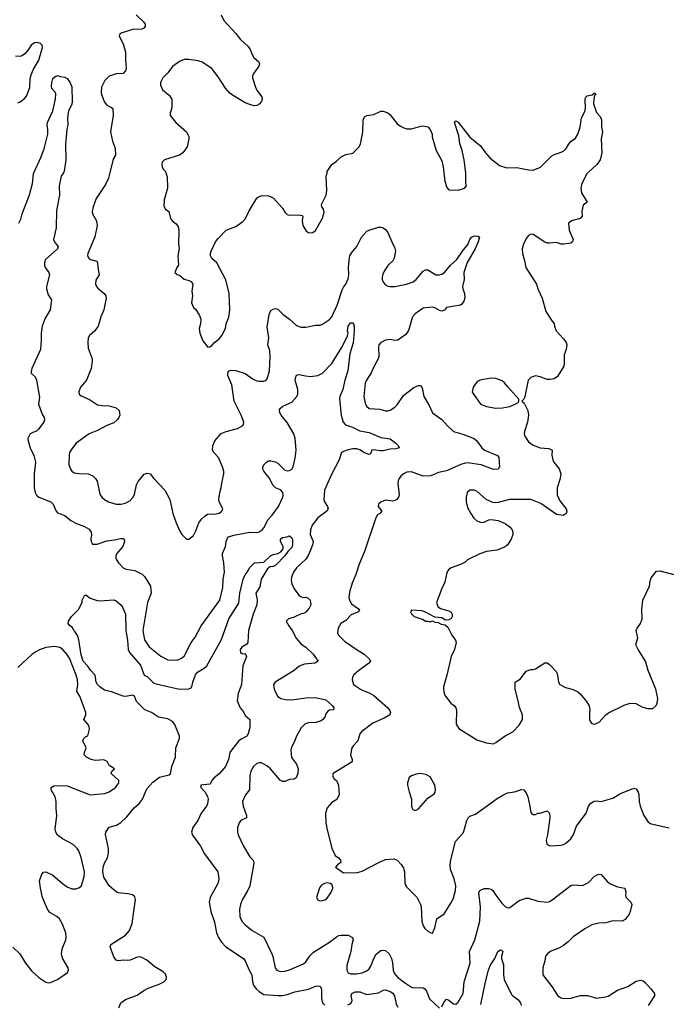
# Model space of a CAD drawing. Header units: inches. Extents: x 2143765 to 2212928, y 878963 to 1017374.
# Tile 109 of 256: x 2184166 to 2189686, y 932899 to 941308. Entities that reach past the tile are written whole.
import ezdxf

# ---------------------------------------------------------------- set-up
doc = ezdxf.new("R2010")
doc.units = ezdxf.units.IN
doc.header["$MEASUREMENT"] = 0
doc.layers.add('C1983', color=7, linetype='Continuous')
doc.layers.add('C1984', color=7, linetype='Continuous')

msp = doc.modelspace()

# ---------------------------------------------------------------- linework, layer by layer
at = {"layer": 'C1983', "color": 5}
for points, elevation in [([(2184157.8, 939570), (2184174.6, 939605.4), (2184187.2, 939650), (2184248.4, 939811.6), (2184275.6, 939910), (2184283.5, 939990), (2184288, 940000)], 440), ([(2184538.5, 940000), (2184520.5, 939970), (2184501.6, 939890), (2184506.4, 939810), (2184480.5, 939679.5), (2184477.7, 939530), (2184455.2, 939430), (2184464.7, 939404.7), (2184494.5, 939370), (2184488.9, 939350), (2184384.5, 939255.5), (2184377, 939230), (2184377.6, 939210), (2184384.4, 939190), (2184414, 939150), (2184420.5, 939130), (2184393.4, 939030), (2184393.7, 939010), (2184410, 938958.8), (2184436.4, 938916.4), (2184435.9, 938895.9), (2184425.3, 938830), (2184382.4, 938757.6), (2184357.4, 938690), (2184348.8, 938630), (2184350.4, 938569.6), (2184343, 938490), (2184270.4, 938330), (2184263.8, 938303.8), (2184263, 938290), (2184297.7, 938257.7), (2184308.5, 938230), (2184334.9, 938085.1), (2184325.4, 938025.4), (2184358, 937938), (2184374, 937910), (2184376.3, 937890), (2184370.6, 937870), (2184327.7, 937810), (2184310, 937794.5), (2184276.7, 937783.3), (2184254.8, 937770), (2184235.5, 937730), (2184237.1, 937710), (2184254.6, 937650), (2184286.3, 937586.3), (2184301.1, 937530), (2184290.2, 937430), (2184290.3, 937310), (2184298.7, 937270), (2184310, 937248), (2184330, 937228.8), (2184432.2, 937190), (2184452.6, 937170), (2184474.9, 937114.9), (2184490, 937094.9), (2184550, 937072.4), (2184603, 937030), (2184650, 937004.2), (2184718.9, 936978.9), (2184757.7, 936957.7), (2184777.1, 936930), (2184779.3, 936910), (2184773, 936870), (2184775.5, 936850), (2184788.7, 936828.7), (2184828.7, 936828.7), (2184910, 936856.5), (2184975.5, 936864.5), (2185030, 936877.1), (2185050, 936877.3), (2185057.3, 936870), (2185061.6, 936850), (2185046.4, 936810), (2184995.5, 936750), (2184985.5, 936730), (2184985.5, 936710), (2184990, 936701), (2185010.3, 936670.3), (2185050, 936625.5), (2185074.6, 936614.6), (2185150, 936604.9), (2185212.5, 936572.5), (2185231.4, 936551.4), (2185283.1, 936470), (2185287.2, 936410), (2185256, 936330), (2185216.9, 936090), (2185232.1, 936012.1), (2185270.9, 935950.9), (2185370, 935871.4), (2185430, 935839.5), (2185510, 935838), (2185546.3, 935853.7), (2185570, 935872.7), (2185628.9, 935990), (2185665.2, 936034.8), (2185715.5, 936130), (2185875.6, 936350), (2185901.3, 936458.7), (2185902, 936530), (2185915.5, 936590), (2185909.8, 936670), (2185896.5, 936730), (2185896.4, 936750), (2185924, 936810), (2185929.8, 936850.2), (2185941.2, 936878.8), (2185950, 936890.2), (2185993.6, 936906.4), (2186130, 936931.7), (2186190, 936928.9), (2186210, 936933.4), (2186235.1, 936950), (2186254, 936970), (2186285, 937035), (2186322.6, 937077.4), (2186374.4, 937150), (2186412.8, 937230), (2186416.2, 937250), (2186412.7, 937270), (2186393, 937293), (2186350, 937311), (2186329.2, 937329.2), (2186294.7, 937394.7), (2186250, 937453.2), (2186241.6, 937470), (2186241.6, 937490), (2186252, 937510), (2186272.7, 937530), (2186290, 937539.5), (2186310, 937539.5), (2186350, 937530.3), (2186370, 937520.3), (2186430, 937460.4), (2186450, 937454.4), (2186470, 937458), (2186489.6, 937470.4), (2186499.6, 937490), (2186517.1, 937562.9), (2186526, 937630), (2186518.2, 937730), (2186507.1, 937770), (2186450, 937868), (2186398, 937930), (2186387.8, 937950), (2186385.1, 937974.9), (2186391.6, 937990), (2186411.9, 938008.1), (2186490, 938042), (2186532.6, 938090), (2186540.4, 938110), (2186540.9, 938150), (2186516.9, 938230), (2186519.5, 938250), (2186530, 938272), (2186550, 938278.8), (2186605.1, 938265.1), (2186650, 938259.5), (2186710, 938270.2), (2186751.3, 938290), (2186830, 938371.7), (2186913.8, 938506.2), (2186962, 938598), (2186969.8, 938630), (2186965.8, 938650), (2186969.8, 938689.8), (2186990, 938717.4), (2187010, 938719.3), (2187016.5, 938710), (2187020.2, 938690), (2187021.7, 938650), (2187013.2, 938546.8), (2186984.9, 938455.1), (2186966.5, 938310), (2186941.5, 938230), (2186923.9, 938150), (2186899.7, 938090), (2186896.9, 938070), (2186911.7, 937930), (2186926.7, 937870), (2186947.6, 937847.6), (2187007, 937827), (2187070, 937796), (2187150, 937782), (2187250, 937739.1), (2187330, 937727), (2187378.4, 937690), (2187396.3, 937670), (2187404.7, 937650), (2187377.5, 937642.5), (2187330, 937641.2), (2187270, 937624.8), (2187244.6, 937624.6), (2187190, 937635.4), (2187171, 937630), (2187159.8, 937600.2), (2187150, 937595.3), (2187110, 937607.8), (2187070, 937634.7), (2187043.5, 937643.5), (2187010, 937643.1), (2186970, 937634.8), (2186930, 937621.1), (2186914.4, 937610), (2186893.8, 937550), (2186830, 937429.6), (2186768.9, 937290), (2186762, 937210), (2186769, 937189), (2186794.7, 937150), (2186799.6, 937130), (2186788.9, 937110), (2186710, 937054), (2186663.9, 936990), (2186649.2, 936950), (2186646, 936910), (2186670.1, 936850), (2186668.1, 936830), (2186650, 936778.5), (2186630, 936731.9), (2186610, 936701.8), (2186530, 936625.6), (2186504, 936590), (2186485.8, 936545.8), (2186482.6, 936522.6), (2186488.2, 936490), (2186510, 936447.7), (2186550, 936393.4), (2186570, 936379.3), (2186590, 936374.4), (2186610, 936376.4), (2186630, 936367.7), (2186645.5, 936350), (2186650.4, 936310), (2186638.3, 936281.7), (2186610, 936246.6), (2186590, 936236.2), (2186570, 936234), (2186510, 936203.7), (2186462, 936190), (2186441, 936170), (2186463, 936130), (2186491.6, 936091.6), (2186525.7, 936025.7), (2186570, 935975.8), (2186610, 935948.5), (2186670.3, 935890), (2186715.5, 935830), (2186686.4, 935813.6), (2186597.4, 935802.6), (2186553, 935787), (2186510, 935749.7), (2186347.3, 935650), (2186334, 935630), (2186338, 935590), (2186367.7, 935530), (2186396, 935510), (2186450, 935498.3), (2186510, 935502), (2186610, 935516.5), (2186690, 935518.9), (2186778.7, 935498.7), (2186833.1, 935450), (2186847.7, 935430), (2186845.4, 935414.6), (2186810, 935411.6), (2186796.7, 935403.3), (2186780.6, 935379.4), (2186770.2, 935349.8), (2186754, 935330), (2186739.3, 935320.7), (2186694.2, 935305.8), (2186630, 935303.7), (2186599.6, 935290), (2186570, 935260.5), (2186530.2, 935190), (2186510, 935138), (2186485.2, 935094.8), (2186481.7, 935070), (2186487.7, 935007.8), (2186529.1, 934949.1), (2186542, 934910), (2186540.7, 934870), (2186527.7, 934832.3), (2186510, 934821.3), (2186470, 934819.7), (2186430, 934802.9), (2186410, 934801.6), (2186390, 934814), (2186307.8, 934910), (2186276.8, 934936.8), (2186230, 934960.4), (2186210, 934961.5), (2186190, 934956), (2186161.1, 934930), (2186138.6, 934890), (2186131.1, 934850), (2186129.1, 934730), (2186093.5, 934686.5), (2186069, 934630), (2186074.3, 934590), (2186101.7, 934510), (2186101.6, 934490), (2186052.7, 934467.2), (2186038.7, 934450), (2186025.5, 934410), (2186024.7, 934370), (2186030, 934347.3), (2186077, 934250), (2186130, 934159.3), (2186159.3, 934130), (2186165.3, 934105.3), (2186130.2, 933910), (2186111.5, 933868.5), (2186065.5, 933790), (2186050.2, 933750), (2186042.4, 933710), (2186044.7, 933650), (2186061.1, 933610), (2186090, 933576.4), (2186150, 933530.4), (2186251.5, 933471.6), (2186318, 933330), (2186326.6, 933306.6), (2186345.7, 933210), (2186362, 933190), (2186390, 933178.7), (2186430, 933181.1), (2186470, 933193.4), (2186590, 933245.7), (2186610, 933260.4), (2186645.4, 933314.6), (2186674.6, 933345.4), (2186810, 933428.8), (2186870, 933475.3), (2186890, 933487.2), (2186909.7, 933490.3), (2186970, 933488.7), (2187007.3, 933470), (2187013.4, 933450), (2187002, 933410), (2186993.8, 933350), (2186958.5, 933230), (2186959.6, 933190), (2186970, 933168.7), (2186990, 933158.3), (2187041.6, 933158.4), (2187090, 933168.3), (2187130, 933184.7), (2187150, 933201.7), (2187167.7, 933230), (2187190, 933290.7), (2187210, 933328), (2187250, 933358), (2187270, 933362), (2187290, 933358), (2187319.3, 933330), (2187341.1, 933290), (2187350, 933252), (2187354.4, 933190), (2187363.8, 933163.8), (2187392.7, 933130), (2187450, 933085.5), (2187510, 933044), (2187530, 933038.3), (2187590, 933042.3), (2187610, 933039.6), (2187626, 933030), (2187639.6, 933010), (2187664.7, 932944.7), (2187750, 932866.4)], 440), ([(2184936.3, 940000), (2184925.3, 939954.7), (2184899.2, 939900.8), (2184819.3, 939780.7), (2184792.4, 939710), (2184786, 939670), (2184788.4, 939650), (2184820.4, 939590), (2184826.7, 939550), (2184807.1, 939452.9), (2184746.7, 939310), (2184744.4, 939290), (2184757.3, 939270), (2184770, 939260.5), (2184825.4, 939245.4), (2184830.9, 939230.9), (2184832.4, 939190), (2184843.8, 939130), (2184816.4, 939083.6), (2184814, 939050), (2184820.7, 939030), (2184833.5, 939013.5), (2184886.7, 938970), (2184900.4, 938950), (2184904.4, 938930), (2184884.9, 938830), (2184859.6, 938770), (2184835.5, 938690), (2184808.5, 938651.5), (2184762.8, 938610), (2184750.5, 938589.5), (2184746.4, 938550), (2184750, 938502), (2184784.4, 938410), (2184786, 938390), (2184777.3, 938330), (2184737.3, 938230), (2184684, 938170), (2184670.7, 938130), (2184674, 938110), (2184690, 938094), (2184763.1, 938063.1), (2184830, 938018.4), (2184870, 938011.8), (2184930.3, 938010.3), (2184990, 937994), (2185014.8, 937970), (2185020.7, 937930), (2185013.4, 937910), (2184998, 937890), (2184970, 937865.6), (2184910, 937842.4), (2184830, 937799.7), (2184759.1, 937770), (2184648.2, 937690), (2184610, 937642.7), (2184592.2, 937610), (2184587, 937590), (2184584.4, 937510), (2184599.1, 937470), (2184612.3, 937452.3), (2184630, 937439.1), (2184670, 937432.4), (2184750, 937430.3), (2184791.5, 937411.5), (2184813, 937390), (2184826.1, 937366.1), (2184846, 937270), (2184853, 937250), (2184868, 937230), (2184889.2, 937209.2), (2184924, 937190), (2184989.7, 937170.3), (2185010, 937168.9), (2185030, 937168.9), (2185070, 937178), (2185110, 937200.4), (2185132.9, 937227.1), (2185146.3, 937253.7), (2185164.1, 937335.9), (2185176.6, 937363.4), (2185230, 937426.4), (2185253.8, 937433.8), (2185281, 937430), (2185311.7, 937390), (2185405.5, 937290), (2185446.8, 937210), (2185473.4, 937090), (2185500.5, 937010), (2185530, 936944.7), (2185550, 936911.3), (2185590, 936872), (2185610, 936872), (2185650, 936902.8), (2185670, 936941), (2185696.2, 937010), (2185718.8, 937041.2), (2185750, 937070.5), (2185770, 937084.4), (2185790, 937088.5), (2185830, 937085.7), (2185867.5, 937092.5), (2185892.7, 937110), (2185899.3, 937130), (2185869.4, 937190), (2185867, 937210), (2185874.5, 937270), (2185887.3, 937310), (2185891.5, 937350), (2185909.6, 937430), (2185907.8, 937450), (2185898, 937490), (2185862.6, 937570), (2185823, 937610), (2185812.4, 937630), (2185814.5, 937670), (2185832.6, 937710), (2185886.9, 937773.1), (2185930, 937791.8), (2186024.5, 937815.5), (2186070, 937841), (2186077.2, 937850), (2186079.5, 937870), (2186057.7, 937930), (2185998.2, 938050), (2185977.1, 938190), (2185943.8, 938270), (2185942.7, 938290), (2185950, 938305.5), (2185966.2, 938313.8), (2186010, 938312.7), (2186090, 938286.7), (2186159, 938239), (2186190, 938224.5), (2186210, 938220.2), (2186250, 938221.3), (2186269.7, 938230.3), (2186278.3, 938241.7), (2186298.9, 938310), (2186304.8, 938430), (2186302.7, 938482.7), (2186283.5, 938530), (2186291.8, 938590), (2186278.9, 938681.1), (2186294.5, 938790), (2186310, 938822.8), (2186330, 938836), (2186350, 938841), (2186370, 938834.8), (2186411.8, 938791.8), (2186470.7, 938750), (2186530, 938697.3), (2186570, 938680.7), (2186610, 938682.8), (2186690, 938698.8), (2186730, 938698.8), (2186750, 938706.8), (2186810, 938748), (2186830, 938770.5), (2186877.7, 938870), (2186919.1, 939000.9), (2186930, 939023), (2186951.6, 939050), (2186970, 939094.8), (2186976.4, 939130), (2186973.5, 939190), (2186978, 939250), (2186985.8, 939290), (2187002, 939318), (2187044.7, 939370), (2187083.6, 939450), (2187130, 939502), (2187150, 939510.7), (2187230, 939534.8), (2187250, 939536), (2187270, 939531), (2187290, 939516), (2187310, 939491), (2187350.8, 939390), (2187365.5, 939365.5), (2187375.5, 939330), (2187364.2, 939270), (2187352.1, 939247.9), (2187312.4, 939210), (2187278.9, 939161.1), (2187265.6, 939134.4), (2187261.2, 939110), (2187261.6, 939090), (2187270, 939065.3), (2187290, 939044.2), (2187310, 939032), (2187330, 939027.7), (2187370, 939030.2), (2187469, 939050), (2187524.5, 939070), (2187550.7, 939089.3), (2187610, 939159.3), (2187630, 939170.3), (2187651.3, 939171.3), (2187718, 939130), (2187750, 939128.7), (2187770, 939135.3), (2187793.3, 939150), (2187842.9, 939210), (2187899, 939261), (2187945.1, 939330), (2187992.2, 939387.8), (2188008.2, 939430), (2188024.5, 939450), (2188050, 939460.4), (2188077.5, 939457.5), (2188091.3, 939450), (2188081.3, 939410), (2188055.8, 939350), (2187987.1, 939232.9), (2187957.3, 939150), (2187960.4, 939090), (2187946.7, 939030), (2187948.5, 939010), (2187964.4, 938970), (2187966.4, 938933.6), (2187957, 938903), (2187942, 938878), (2187930, 938869.5), (2187810.9, 938849.1), (2187792.8, 938827.2), (2187770, 938817.2), (2187750, 938823.7), (2187710, 938847), (2187690, 938852), (2187630, 938847.6), (2187610, 938842.9), (2187543, 938797), (2187519.6, 938770), (2187485.8, 938654.2), (2187461.4, 938618.6), (2187394.8, 938570), (2187370, 938567.3), (2187330, 938575.1), (2187290.3, 938569.7), (2187250, 938551.6), (2187232.7, 938530), (2187228.7, 938510), (2187232.6, 938430), (2187227.6, 938410), (2187193.4, 938350), (2187167.5, 938292.5), (2187126.5, 938230), (2187116.3, 938203.7), (2187105.4, 938090), (2187114.1, 938034.1), (2187125.9, 938005.9), (2187150, 937986.3), (2187240.2, 937980.2), (2187290, 937967.2), (2187310, 937967.4), (2187330, 937974), (2187370, 937997.6), (2187390, 938019.6), (2187443.1, 938096.9), (2187470, 938121.7), (2187530, 938166), (2187570, 938183), (2187590, 938182.8), (2187602.4, 938162.4), (2187615.2, 938090), (2187658.1, 938018.1), (2187690.3, 937950), (2187770, 937893.8), (2187817.7, 937837.7), (2187870, 937790.3), (2187950, 937768.9), (2188044.9, 937730), (2188067.7, 937710), (2188110.3, 937650.3), (2188133.4, 937630), (2188244.4, 937584.4), (2188256.3, 937570), (2188262, 937490), (2188250.7, 937469.3), (2188210, 937467.1), (2188105.3, 937505.3), (2187990, 937521.9), (2187970, 937520.2), (2187932.1, 937507.9), (2187810, 937453.6), (2187740.5, 937439.5), (2187690, 937416.8), (2187670, 937413.1), (2187610, 937409.7), (2187510, 937447.4), (2187470, 937444.4), (2187442.4, 937430), (2187421.3, 937410), (2187404.9, 937390), (2187397.6, 937370), (2187395.3, 937350), (2187404.9, 937250), (2187399.1, 937230), (2187384.9, 937210), (2187370, 937200.5), (2187350, 937196.2), (2187290, 937202.9), (2187250, 937187.6), (2187230.4, 937170), (2187227.2, 937150), (2187258, 937110), (2187240.5, 937090), (2187221.6, 937078.4), (2187207.2, 937052.8), (2187110, 936765.7), (2187062.9, 936657.1), (2187035.7, 936570), (2187003.3, 936496.7), (2186982.8, 936417.2), (2186977.2, 936370), (2186983.7, 936343.7), (2186999.8, 936319.8), (2187068.2, 936270), (2187059.3, 936250), (2186996.1, 936223.9), (2186950, 936175.8), (2186907.5, 936150), (2186885, 936110), (2186878.3, 936070), (2186888.5, 936050), (2186940.2, 936000.2), (2187045.8, 935925.8), (2187108.2, 935890), (2187150.4, 935850), (2187161.6, 935830), (2187144.4, 935810), (2187062, 935750), (2187016.4, 935710), (2187006, 935690), (2187003, 935670), (2187014.8, 935630), (2187084.2, 935584.2), (2187150, 935560.3), (2187190, 935534.9), (2187308.4, 935430), (2187324.4, 935410), (2187333, 935390), (2187326.8, 935370), (2187277.2, 935342.8), (2187180.1, 935299.9), (2187086.7, 935230), (2187070.4, 935210), (2187052.4, 935150), (2187014.4, 935110), (2187002.6, 935090), (2186990.4, 935030), (2187003.8, 934990), (2187004, 934970), (2186841, 934870), (2186836, 934850), (2186850, 934824.7), (2186870.6, 934810.6), (2186886.8, 934770), (2186892.7, 934690), (2186872.4, 934647.6), (2186830, 934620.9), (2186790, 934576), (2186776.3, 934530), (2186781, 934450), (2186790.7, 934390), (2186830, 934232), (2186859.1, 934170), (2186886.8, 934150), (2186904, 934130), (2186906.8, 934110), (2186878, 934090), (2186862, 934070), (2186930, 934020.7), (2187050, 934024.4), (2187090, 934037.1), (2187231.8, 934110), (2187290, 934135.2), (2187362, 934142), (2187390, 934130.7), (2187424.9, 934090), (2187442, 934062), (2187450.5, 934030), (2187455.2, 933935.2), (2187466, 933906), (2187555.1, 933815.1), (2187588.5, 933750), (2187594.9, 933730), (2187598.8, 933610), (2187611, 933570), (2187625.8, 933545.8), (2187650, 933524.7), (2187670, 933511.3), (2187690, 933506), (2187710, 933552), (2187728, 933630), (2187790, 933671), (2187853, 933770), (2187870, 933806.8), (2187885.6, 933870), (2187888.9, 933910), (2187874.7, 933970), (2187844.5, 934050), (2187841, 934090), (2187846.9, 934133.1), (2187885.4, 934290), (2187954.3, 934365.7), (2187984.2, 934470), (2187994.7, 934490), (2188010, 934505.3), (2188056.3, 934523.7), (2188242.3, 934657.7), (2188290, 934686), (2188330, 934704), (2188390, 934713.4), (2188450, 934733.4), (2188470, 934730.6), (2188490, 934706), (2188503.8, 934670), (2188522.4, 934590), (2188525.7, 934550), (2188532.8, 934532.8), (2188550, 934520.7), (2188570, 934520.7), (2188590, 934530.5), (2188610, 934530.6), (2188670, 934551), (2188690.5, 934530.5), (2188693, 934490), (2188673, 934347), (2188662, 934302), (2188666, 934266), (2188691.1, 934251.1), (2188790, 934259.1), (2188810, 934263), (2188830, 934274), (2188870, 934313.4), (2188893, 934350), (2188920.1, 934419.9), (2189002, 934530), (2189022.7, 934590), (2189042.5, 934617.5), (2189070, 934634), (2189090, 934637.3), (2189130, 934630.7), (2189230, 934660.7), (2189290, 934696), (2189410, 934744.7), (2189430, 934738), (2189446.8, 934710), (2189452.7, 934690), (2189454, 934630), (2189464.6, 934590), (2189495.8, 934510), (2189530, 934460.7), (2189550, 934444), (2189570, 934437.3), (2189710, 934405.5)], 460), ([(2185413.9, 940000), (2185424.9, 939964.9), (2185428, 939870), (2185398.8, 939770), (2185396, 939716), (2185410.9, 939690.9), (2185438, 939670), (2185454.8, 939610), (2185470, 939587.7), (2185503, 939563), (2185518, 939538), (2185524.4, 939510), (2185522.8, 939390), (2185526.4, 939353.6), (2185516, 939290), (2185521, 939210), (2185506.8, 939190), (2185491.3, 939150), (2185510, 939131.3), (2185530, 939124.7), (2185570, 939091.3), (2185610, 939081), (2185630, 939071), (2185644.7, 939050), (2185636, 938990), (2185641, 938950), (2185632, 938890), (2185651.1, 938851.1), (2185670, 938832), (2185702, 938782), (2185711, 938750), (2185710.8, 938710.8), (2185699.3, 938670), (2185703.8, 938630), (2185730, 938566), (2185771.3, 938511.3), (2185790, 938514.8), (2185810, 938526.8), (2185829.2, 938550), (2185870, 938582.8), (2185892.3, 938610), (2185922.7, 938670), (2185929.3, 938710), (2185951.5, 938768.5), (2185959.5, 938830), (2185954.5, 938970), (2185924.8, 939084.8), (2185849, 939230), (2185807.7, 939267.7), (2185795.1, 939290), (2185794.5, 939310), (2185800.7, 939330), (2185839, 939410), (2185860.9, 939439.1), (2185929.6, 939510.4), (2186010, 939541), (2186070, 939584), (2186090, 939604.9), (2186124.2, 939675.8), (2186190, 939784), (2186204.4, 939795.6), (2186233.1, 939806.9), (2186290, 939803.7), (2186330, 939786.4), (2186410, 939698.4), (2186430, 939664.9), (2186450, 939645.2), (2186470, 939639.1), (2186550, 939642.3), (2186576.5, 939636.5), (2186582, 939630), (2186578.4, 939590), (2186583, 939550), (2186610, 939506), (2186630, 939491), (2186650, 939486), (2186670, 939491), (2186690, 939506), (2186750, 939611.3), (2186765.2, 939665.2), (2186759.3, 939690), (2186746.6, 939710), (2186743.6, 939730), (2186782.4, 939810), (2186787.3, 939850), (2186782.9, 939970), (2186789.9, 940000)], 480), ([(2189015.5, 940000), (2189007.4, 939992.6), (2188966.3, 939910), (2188958, 939870), (2188963.1, 939830), (2189010.8, 939750), (2188975.3, 939724.7), (2188966.2, 939673.8), (2188967.3, 939630), (2188951, 939610), (2188878, 939590), (2188851, 939570), (2188857.3, 939510), (2188891, 939430), (2188886, 939410), (2188870, 939399.3), (2188810, 939389.7), (2188790, 939391.8), (2188750, 939406), (2188690, 939398.7), (2188670, 939400.5), (2188650, 939406.6), (2188550, 939472.7), (2188530, 939475.1), (2188510, 939465.2), (2188490, 939439), (2188466, 939390), (2188455.5, 939350), (2188459.3, 939310), (2188477.1, 939250), (2188488.5, 939190), (2188578.4, 939050), (2188590.4, 939010), (2188626.4, 938930), (2188656.8, 938816.8), (2188711.6, 938731.6), (2188730, 938714), (2188730.7, 938690), (2188744.9, 938650), (2188810, 938582), (2188830.4, 938550), (2188837.1, 938530), (2188830.6, 938490), (2188814.4, 938445.6), (2188815.6, 938375.6), (2188810.2, 938350), (2188758.2, 938261.8), (2188730, 938241.1), (2188694.5, 938234.5), (2188670, 938235.1), (2188610, 938257.6), (2188570, 938265.6), (2188529, 938251), (2188507.3, 938230), (2188478, 938090), (2188470, 938066), (2188454, 938050), (2188471.6, 938031.6), (2188504.7, 937970), (2188510.7, 937930.7), (2188502, 937870), (2188476.3, 937790), (2188473.4, 937770), (2188479.3, 937750), (2188510, 937702), (2188550, 937672.7), (2188610, 937650.4), (2188684.7, 937644.7), (2188710.8, 937630), (2188708.5, 937590), (2188717, 937550), (2188727, 937530), (2188771.9, 937471.9), (2188786.3, 937430), (2188780.9, 937390), (2188753.7, 937310), (2188755.5, 937250), (2188778, 937198), (2188830.8, 937130), (2188836, 937110), (2188831.3, 937090), (2188806.8, 937073.2), (2188750, 937080.9), (2188615.8, 937175.8), (2188530, 937210.9), (2188348.9, 937211.1), (2188250, 937183.7), (2188230, 937180.9), (2188204.8, 937184.8), (2188149.6, 937209.6), (2188070, 937280.9), (2188046, 937290), (2188010, 937289.2), (2187987.3, 937270), (2187976.3, 937230), (2187976.3, 937190), (2187990, 937141), (2188016.3, 937090), (2188044, 937050), (2188070, 937026.4), (2188110, 937012.4), (2188130, 937017.1), (2188170, 937036.3), (2188190, 937039.1), (2188250, 937030.7), (2188310, 937004.9), (2188352.3, 936972.3), (2188370.8, 936950), (2188377.3, 936930), (2188377.3, 936910), (2188362.8, 936870), (2188330, 936822), (2188310, 936805.2), (2188242, 936778), (2188150, 936765.1), (2188093.2, 936746.8), (2187990, 936694), (2187970, 936675.3), (2187930, 936655.3), (2187850, 936626), (2187826.8, 936610), (2187814, 936586), (2187795.6, 936504.4), (2187768.9, 936451.1), (2187724.2, 936330), (2187736.7, 936296.7), (2187758.7, 936278.7), (2187830, 936258), (2187850, 936247.3), (2187859.5, 936230), (2187858, 936210), (2187850, 936194), (2187830, 936182), (2187800.4, 936180.4), (2187770, 936198), (2187710, 936206), (2187626, 936250), (2187598, 936258), (2187510, 936266), (2187502, 936250), (2187510, 936234), (2187534, 936210), (2187610, 936184.7), (2187630, 936172), (2187650, 936172), (2187670, 936164.7), (2187690, 936174), (2187710, 936162), (2187739.6, 936159.6), (2187765.4, 936145.4), (2187799.6, 936139.6), (2187821, 936121), (2187854.8, 936050), (2187886, 936010), (2187891, 935990), (2187878.8, 935930), (2187850.6, 935869.4), (2187813, 935710), (2187784, 935610), (2187782.8, 935590), (2187791, 935550), (2187801, 935530), (2187846, 935470), (2187876, 935450), (2187890.4, 935430.4), (2187895.5, 935410), (2187891.3, 935290), (2187914.8, 935254.8), (2188070, 935156.3), (2188149.3, 935130.7), (2188210, 935124.2), (2188230, 935133.4), (2188310, 935192.7), (2188375.3, 935224.7), (2188430, 935282.8), (2188458, 935330), (2188459.3, 935370), (2188432.5, 935432.5), (2188422.7, 935490), (2188397.2, 935590), (2188395.3, 935650), (2188440.2, 935679.8), (2188490, 935744.7), (2188530, 935758), (2188550, 935758), (2188570, 935764.7), (2188650, 935816), (2188670, 935814.8), (2188690, 935801), (2188750, 935738), (2188758.8, 935710), (2188766, 935650), (2188778, 935630), (2188824.5, 935604.5), (2188890, 935586.8), (2188930, 935566.8), (2188950.4, 935550.4), (2189005.2, 935485.2), (2189027.5, 935447.5), (2189034.8, 935410), (2189030.8, 935390), (2189031.1, 935331.1), (2189038, 935310), (2189050, 935298), (2189070, 935292), (2189110, 935306), (2189170, 935371), (2189192.5, 935387.5), (2189327.3, 935452.7), (2189370, 935467.7), (2189409.4, 935470.6), (2189427.5, 935467.5), (2189478.8, 935438.8), (2189525.2, 935425.2), (2189570, 935425.5), (2189601.2, 935450), (2189609.5, 935470.5), (2189613.3, 935510), (2189596.9, 935590), (2189532.8, 935750), (2189508.5, 935828.5), (2189445.1, 935930), (2189426.6, 935970), (2189442, 936030), (2189429.5, 936090.5), (2189437.2, 936110), (2189465.2, 936150), (2189479.3, 936190), (2189477, 936270), (2189486.6, 936350), (2189543.7, 936470), (2189547.6, 936512.4), (2189558, 936542), (2189602.9, 936597.1), (2189630, 936600.7), (2189750, 936568.4)], 480), ([(2187788, 940000), (2187796.3, 939930), (2187813.7, 939873.7), (2187830, 939856), (2187910, 939852.2), (2187964, 939870), (2187981.2, 939890), (2187975.1, 939910), (2187976.2, 939990), (2187975, 940000)], 480), ([(2185011.2, 932870), (2185030, 932912.7), (2185070, 932939.5), (2185170, 932976.5), (2185224.4, 933015.6), (2185263.3, 933036.7), (2185356.9, 933070), (2185396.3, 933090), (2185416.4, 933110), (2185420.4, 933130), (2185410, 933157.6), (2185390, 933177.4), (2185318.3, 933218.3), (2185250, 933275.1), (2185210, 933298.7), (2185190, 933304.2), (2185170, 933302.4), (2185110, 933275.1), (2185090, 933271.6), (2185050, 933274.5), (2185010, 933269.4), (2184990, 933276), (2184970, 933304), (2184938.4, 933390), (2184943.7, 933410), (2185070, 933488.9), (2185102.7, 933530), (2185125.6, 933590), (2185154.5, 933794.5), (2185150, 933816), (2185130, 933833), (2185090, 933843.1), (2185010, 933849.7), (2184990, 933858.9), (2184930.8, 933910.8), (2184885.6, 933985.6), (2184876.6, 934030), (2184879.9, 934070), (2184890, 934104.9), (2184915.3, 934150), (2184925.5, 934190), (2184923.5, 934230), (2184898, 934350), (2184900.7, 934370), (2184930, 934410.4), (2184991.5, 934428.5), (2185030, 934451.7), (2185079.4, 934500.6), (2185142.6, 934577.4), (2185190, 934617), (2185213.7, 934650), (2185250, 934739.3), (2185303.3, 934796.7), (2185360.2, 934839.8), (2185441.5, 934858.6), (2185454, 934866), (2185463.5, 934930), (2185497.3, 935010), (2185499.8, 935090), (2185529.7, 935170), (2185529.7, 935190), (2185490, 935289.2), (2185470, 935314), (2185430, 935335.8), (2185350, 935351.5), (2185290, 935389.7), (2185234.2, 935414.2), (2185164, 935484), (2185146.9, 935530), (2185130, 935537.6), (2185071.6, 935528.4), (2185050, 935531.8), (2184950, 935566.3), (2184890, 935581.2), (2184849.1, 935609.1), (2184829.9, 935629.9), (2184819.5, 935650), (2184809.9, 935710), (2184770, 935752.2), (2184747.5, 935787.5), (2184706.8, 935830), (2184690, 935882.9), (2184672.2, 936012.2), (2184663.5, 936043.5), (2184640.5, 936080.5), (2184628.9, 936090), (2184616.6, 936116.6), (2184594, 936130), (2184579, 936150), (2184582, 936170), (2184608.9, 936211.1), (2184668, 936270), (2184698, 936330), (2184698, 936350), (2184718, 936390), (2184730, 936396), (2184767.7, 936367.7), (2184826.9, 936346.9), (2184850, 936344.6), (2184970, 936354.3), (2184990, 936344.2), (2185030.1, 936310.1), (2185044.4, 936290), (2185069.2, 936230), (2185072.1, 936090), (2185086.7, 936010), (2185092.3, 935930), (2185104.5, 935904.5), (2185195.9, 935795.9), (2185230, 935710.3), (2185256.5, 935696.5), (2185310, 935642.8), (2185330, 935636.2), (2185529.7, 935590.3), (2185610, 935592.8), (2185630, 935602), (2185636.8, 935610), (2185643.4, 935650), (2185666.7, 935713.3), (2185685.3, 935734.7), (2185741.8, 935770), (2185762.7, 935790), (2185890, 936015.5), (2185950.9, 936190), (2186035.8, 936324.2), (2186045.7, 936410), (2186075.1, 936530), (2186090, 936567.7), (2186108.2, 936590), (2186129.8, 936630.2), (2186170, 936668), (2186250, 936674.9), (2186307, 936730), (2186330, 936740.3), (2186370, 936747.7), (2186395.6, 936764.4), (2186414.5, 936790), (2186414.5, 936810), (2186392.6, 936850), (2186392.8, 936870), (2186410, 936886), (2186447.9, 936892.1), (2186470, 936900.7), (2186490, 936883), (2186494.5, 936870), (2186495.6, 936824.4), (2186490, 936799.5), (2186455.5, 936764.5), (2186430, 936728), (2186352.2, 936650), (2186330, 936639.1), (2186305.4, 936634.6), (2186280.8, 936619.2), (2186228.4, 936530), (2186216.4, 936463.6), (2186181.1, 936410), (2186193.4, 936353.4), (2186189.3, 936310), (2186158.6, 936230), (2186119.2, 936090), (2186114.4, 935990), (2186105.1, 935974.9), (2186061.6, 935950), (2186047.6, 935930), (2186050, 935901), (2186070, 935890.8), (2186090, 935896), (2186102, 935870), (2186070.3, 935790), (2186060.9, 935630), (2186030, 935553.2), (2186023.2, 935490), (2186047, 935430), (2186077.8, 935397.8), (2186090, 935366), (2186130, 935330.8), (2186130, 935264), (2186117.4, 935210), (2186106.4, 935190), (2186056, 935164), (2186033.6, 935146.4), (2185973.8, 935070), (2185961.4, 935050), (2185950, 934989.3), (2185922.6, 934930), (2185870.4, 934870), (2185822, 934830), (2185806.7, 934810), (2185795.5, 934784.5), (2185790, 934779), (2185711, 934770), (2185713, 934750), (2185748.8, 934710), (2185770, 934674.8), (2185773.7, 934650), (2185770.4, 934610), (2185760.7, 934590), (2185714, 934530), (2185687.3, 934470), (2185644, 934410), (2185634, 934370), (2185642.5, 934342.5), (2185710, 934250.6), (2185744.5, 934184.5), (2185856.3, 934030), (2185866, 933970), (2185864.4, 933950), (2185858.4, 933930), (2185793.1, 933810), (2185784.2, 933770), (2185798.7, 933690), (2185830, 933601), (2185847.1, 933510), (2185862.7, 933470), (2185889.3, 933429.3), (2185927, 933390), (2186076.9, 933290), (2186090.2, 933270), (2186124.7, 933190), (2186149.1, 933150), (2186154.5, 933090), (2186161.9, 933061.9), (2186184.4, 933030), (2186210, 933008.2), (2186250, 932983.2), (2186370, 932974.3), (2186410, 932975.4), (2186450, 932982.2), (2186516, 933004), (2186632.5, 933027.5), (2186690, 933052.4), (2186715.8, 933055.8), (2186730.9, 933050.9), (2186743.2, 933030), (2186744, 932950), (2186752.2, 932910), (2186770.2, 932890.2)], 420), ([(2184107.1, 933387.1), (2184166, 933330), (2184215.5, 933250), (2184270, 933182), (2184330, 933128.5), (2184390, 933088.4), (2184410, 933081.3), (2184430, 933084.4), (2184487.9, 933112.1), (2184574, 933170), (2184581.2, 933190), (2184579, 933210), (2184531.5, 933291.5), (2184523.6, 933330), (2184528.5, 933371.5), (2184560.7, 933450), (2184563.6, 933470), (2184558.7, 933510), (2184528.2, 933590), (2184504.7, 933630), (2184482.9, 933650), (2184423.8, 933683.8), (2184404.2, 933710), (2184360.7, 933810), (2184342.7, 933890), (2184334.6, 933954.6), (2184354, 934010), (2184370, 934026), (2184390, 934030.7), (2184450, 934002.8), (2184530.6, 933930), (2184570, 933901.6), (2184610, 933883.8), (2184646.2, 933886.2), (2184670, 933894), (2184690, 933908.5), (2184697.8, 933922.2), (2184715.3, 933990), (2184718.2, 934030), (2184690, 934153.2), (2184670, 934209.3), (2184658, 934230), (2184622.2, 934262.2), (2184530, 934311.3), (2184490, 934344.7), (2184473.7, 934370), (2184470, 934394), (2184483.1, 934510), (2184476.3, 934570), (2184477.4, 934630), (2184467.6, 934670), (2184436, 934730), (2184434, 934750), (2184456.6, 934763.4), (2184490, 934768.4), (2184570, 934764.9), (2184768.3, 934688.3), (2184890, 934698.4), (2184930, 934712.7), (2184984.5, 934750), (2185011.3, 934790), (2185011.6, 934810), (2184946.6, 934870), (2184953.2, 934890), (2184974, 934910), (2184930, 934939.3), (2184911.7, 934971.7), (2184885.6, 934985.6), (2184810, 934982.3), (2184776, 934990), (2184735.1, 935010), (2184715.1, 935030), (2184718, 935050), (2184734, 935090), (2184705.2, 935150), (2184714, 935170), (2184730, 935186), (2184749, 935191), (2184762.4, 935250), (2184758.9, 935270), (2184747.4, 935290), (2184714, 935330), (2184729.6, 935370), (2184729.5, 935390), (2184678, 935530), (2184654.3, 935570), (2184663.5, 935630), (2184660.4, 935670), (2184648.7, 935710), (2184590, 935856.2), (2184569.7, 935890), (2184530.7, 935930.7), (2184510, 935944.7), (2184465.5, 935954.5), (2184390, 935946.3), (2184333.7, 935926.3), (2184303, 935910), (2184270, 935886.9), (2184150, 935774.7)], 440), ([(2187770, 932877.3), (2187790, 932920.7), (2187810, 932941.6), (2187830, 932934.9), (2187870, 932901.5), (2187890, 932899.6), (2187910, 932916.4), (2187950.8, 932990), (2187960.3, 933090), (2188011.9, 933250), (2188006.9, 933350), (2188050.9, 933450), (2188093.1, 933610), (2188100.9, 933730), (2188087.1, 933850), (2188094.8, 933870), (2188130, 933887.8), (2188169, 933889), (2188190, 933882.3), (2188206.7, 933870), (2188230.2, 933830.2), (2188282.5, 933762.5), (2188310, 933732.7), (2188330, 933722.4), (2188350, 933726.7), (2188430, 933785.3), (2188490, 933805.7), (2188510, 933806), (2188590, 933779.6), (2188669.6, 933770.4), (2188690, 933777.1), (2188712.3, 933790), (2188870, 933913), (2188890, 933919.1), (2188970, 933913), (2189021.5, 933938.6), (2189070, 933990.8), (2189090, 934002.8), (2189110, 934011), (2189130, 934006.8), (2189185.3, 933945.3), (2189210, 933927), (2189270, 933903), (2189331, 933890), (2189339.8, 933859.8), (2189338, 933830), (2189344.7, 933810), (2189384.7, 933770), (2189390.7, 933750.7), (2189378.8, 933690), (2189370, 933668), (2189335.9, 933624.1), (2189310.5, 933609.5), (2189230, 933611.6), (2189170, 933593.3), (2189110, 933591.5), (2189050, 933577.4), (2188990, 933544.4), (2188890, 933475), (2188848.1, 933431.9), (2188810, 933402.2), (2188770, 933379.7), (2188694.8, 933350), (2188671, 933330), (2188656, 933310), (2188650.6, 933270), (2188633.4, 933210), (2188633.4, 933150), (2188710.4, 933050), (2188760.4, 932970), (2188790, 932953.1), (2188810, 932947.9), (2188870, 932950.2), (2188954.1, 932974.1), (2189013.6, 932973.6), (2189090, 932950.3), (2189170, 932962), (2189191, 932969), (2189270, 933019), (2189357, 933050), (2189430, 933097.1), (2189470, 933105.5), (2189490, 933099.1), (2189506, 933086), (2189555.3, 933030), (2189586.7, 932990), (2189586.7, 932970), (2189531.7, 932890)], 440), ([(2188104, 932896), (2188142.3, 933090), (2188167.2, 933190), (2188182, 933230), (2188222, 933290), (2188249, 933350), (2188270, 933364.7), (2188279.8, 933359.8), (2188290.4, 933350), (2188278.8, 933310), (2188279.1, 933290), (2188296.3, 933236.3), (2188295.4, 933150), (2188302.2, 933110), (2188363.6, 932983.6), (2188376, 932970), (2188419.6, 932939.6), (2188442.3, 932910), (2188447.7, 932890)], 420), ([(2186966.7, 932893.3), (2186981.1, 932898.9), (2186996.2, 932910), (2187004.2, 932930), (2186996.3, 932970), (2187001.3, 932990), (2187030, 933004.9), (2187070, 933006.3), (2187130, 932983.1), (2187230, 932995.6), (2187270, 933019.7), (2187290, 933023.2), (2187330, 933008.6), (2187352.8, 932992.8), (2187365.5, 932970), (2187380, 932900), (2187393.1, 932873.1)], 420)]:
    msp.add_lwpolyline(points, dxfattribs=dict(at, elevation=elevation))
for points, elevation in [([(2188190, 938247.6), (2188110, 938232.7), (2188090, 938226), (2188066.8, 938210), (2188037.3, 938170), (2188027.9, 938127.9), (2188098, 938030), (2188110, 938020.4), (2188150, 938003.7), (2188230, 937990.3), (2188287.7, 937992.3), (2188350, 938004), (2188396.5, 938023.5), (2188420.4, 938039.6), (2188428, 938050), (2188427.3, 938067.3), (2188330, 938174), (2188306.2, 938206.2), (2188284.7, 938224.7), (2188230, 938242.4)], 480), ([(2187590, 934869.2), (2187550, 934865.2), (2187512, 934850), (2187490, 934835.3), (2187476, 934790), (2187476, 934770), (2187490, 934714), (2187510.9, 934650.9), (2187511, 934590), (2187515.3, 934575.3), (2187523.5, 934563.5), (2187536.9, 934556.9), (2187550, 934556), (2187570, 934566.8), (2187650, 934660.7), (2187703.7, 934696.3), (2187712.7, 934710), (2187716, 934730), (2187709.3, 934770), (2187670, 934842), (2187638.6, 934858.6)], 480), ([(2186790, 933936), (2186768.3, 933931.7), (2186742.4, 933917.6), (2186726, 933894), (2186701, 933810), (2186711.1, 933791.1), (2186730, 933782), (2186750, 933784.7), (2186770, 933790.8), (2186790, 933804), (2186823.7, 933850), (2186838, 933890), (2186837.2, 933910), (2186830, 933922), (2186818, 933930)], 460)]:
    msp.add_lwpolyline(points, close=True, dxfattribs=dict(at, elevation=elevation))
at = {"layer": 'C1984', "color": 5}
for points, elevation in [([(2185161.1, 941350), (2185222.4, 941290), (2185235.8, 941270), (2185237.1, 941250), (2185225.3, 941234.7), (2185210, 941226), (2185130, 941223), (2185024, 941190), (2185016.3, 941170), (2185052.7, 941092.7), (2185070.3, 941030), (2185068.9, 940970), (2185074.9, 940890), (2185070.3, 940869.7), (2185050, 940848), (2184990, 940845.7), (2184930, 940824.4), (2184892.6, 940787.4), (2184863.2, 940730), (2184860.2, 940690), (2184863.5, 940670), (2184890, 940602), (2184910, 940578.4), (2184950, 940559.1), (2184960.7, 940550), (2184962.5, 940542.5), (2184964.2, 940490), (2184941.6, 940350), (2184957.3, 940270), (2184981, 940210), (2184984.7, 940150), (2184964.5, 940115.5), (2184936.3, 940000)], 460), ([(2185886, 941350), (2185910, 941301), (2186010.6, 941190), (2186050, 941138.4), (2186117.4, 941077.4), (2186134, 941054), (2186150.4, 941010), (2186165.9, 940985.9), (2186208, 940948), (2186214, 940930), (2186208, 940910), (2186163.8, 940850), (2186154.9, 940830), (2186154.4, 940810), (2186183.1, 940723.1), (2186197.1, 940697.1), (2186234, 940650), (2186237.3, 940630), (2186230.8, 940610), (2186210, 940585.2), (2186190, 940574), (2186166.8, 940573.2), (2186130, 940582), (2186090, 940598.4), (2185982.3, 940662.3), (2185959.4, 940679.4), (2185922, 940722), (2185860.1, 940820.1), (2185805.2, 940890), (2185723.9, 940943.9), (2185690, 940956.2), (2185610, 940967), (2185570, 940967), (2185530, 940951.8), (2185470, 940907), (2185430, 940854.5), (2185388.2, 940810), (2185368.6, 940771.4), (2185368.2, 940750), (2185383.8, 940710), (2185441.8, 940661.8), (2185463.8, 940630), (2185464.9, 940555.1), (2185450.8, 940510), (2185450.8, 940490), (2185499.1, 940430), (2185590.7, 940350), (2185610.8, 940310), (2185610.8, 940290), (2185596.8, 940223.2), (2185558.8, 940170), (2185530, 940149.5), (2185402, 940110), (2185381, 940090), (2185378.8, 940070), (2185381, 940050), (2185390.7, 940030.7), (2185410.8, 940010), (2185413.9, 940000)], 480), ([(2184150, 940598.7), (2184170, 940604.9), (2184206.8, 940633.2), (2184224.1, 940655.9), (2184251.6, 940728.4), (2184254.3, 940805.7), (2184262.5, 940837.5), (2184281.1, 940878.9), (2184330, 940960.7), (2184359.5, 941070), (2184358, 941090), (2184344.2, 941104.2), (2184314, 941114), (2184291.3, 941110), (2184264, 941090), (2184239.1, 941050), (2184210, 941016), (2184190, 941000.9), (2184170, 940992.7), (2184130, 940996)], 460), ([(2184288, 940000), (2184346.2, 940130), (2184374.6, 940205.4), (2184405.1, 940330), (2184407, 940370), (2184399.5, 940410), (2184403.6, 940430), (2184449.7, 940530), (2184472.3, 940630), (2184473.6, 940673.6), (2184469.1, 940689.1), (2184440.4, 940720.4), (2184436.4, 940736.4), (2184439.5, 940770), (2184450, 940806), (2184470, 940822.8), (2184490.9, 940830.9), (2184510, 940822), (2184550, 940818), (2184570, 940804.7), (2184594, 940774), (2184610, 940734), (2184614.2, 940610), (2184610, 940582.7), (2184583, 940530), (2184575.3, 940470), (2184578, 940410), (2184567.2, 940370), (2184555.6, 940244.4), (2184560.2, 940110), (2184546.6, 940013.4), (2184538.5, 940000)], 440), ([(2187975, 940000), (2187961.6, 940110), (2187942.9, 940190), (2187922.4, 940250), (2187915.6, 940315.6), (2187879, 940430), (2187890, 940444.7), (2187910, 940433.4), (2188010, 940304.9), (2188100.5, 940230), (2188143, 940170), (2188183.8, 940123.8), (2188262.6, 940062.6), (2188323.9, 940043.9), (2188410, 940045.8), (2188510, 940024.2), (2188550, 940023.9), (2188611.3, 940048.7), (2188710, 940143.7), (2188730, 940157.4), (2188790, 940174.9), (2188812.9, 940187.1), (2188832.1, 940207.9), (2188850, 940242), (2188870, 940267.3), (2188910, 940296.3), (2188931.3, 940330), (2188949.7, 940390.3), (2188962.6, 940470), (2188990, 940524), (2188997.7, 940550), (2188994.3, 940625.7), (2188997.7, 940642.3), (2189010, 940656.4), (2189052.7, 940667.3), (2189070, 940681), (2189078.8, 940678.8), (2189084.7, 940670), (2189076.8, 940663.2), (2189066.7, 940633.3), (2189064.6, 940590), (2189090, 940514.8), (2189121.6, 940481.6), (2189132.7, 940452.7), (2189133.4, 940393.4), (2189142, 940350), (2189130.3, 940290), (2189137.1, 940170), (2189123, 940110), (2189092.4, 940070), (2189015.5, 940000)], 480), ([(2186789.9, 940000), (2186792.3, 940010), (2186829.7, 940070.3), (2186870, 940099.1), (2186910, 940135.5), (2186950, 940155.5), (2187010, 940167.3), (2187062, 940218), (2187074.5, 940245.5), (2187096.9, 940350), (2187099, 940450), (2187110, 940478), (2187129.2, 940490.8), (2187190, 940498.8), (2187250, 940526), (2187270, 940526.8), (2187310, 940510.8), (2187330, 940494.8), (2187390, 940418.8), (2187417.5, 940397.5), (2187444.5, 940384.5), (2187470, 940376), (2187510, 940374.8), (2187590, 940398.8), (2187610, 940401), (2187650, 940391.3), (2187671.3, 940370), (2187686, 940330), (2187686.4, 940306.4), (2187722.8, 940190), (2187770, 940102), (2187782, 940050), (2187788, 940000)], 480)]:
    msp.add_lwpolyline(points, dxfattribs=dict(at, elevation=elevation))

doc.saveas('drawing.dxf')
